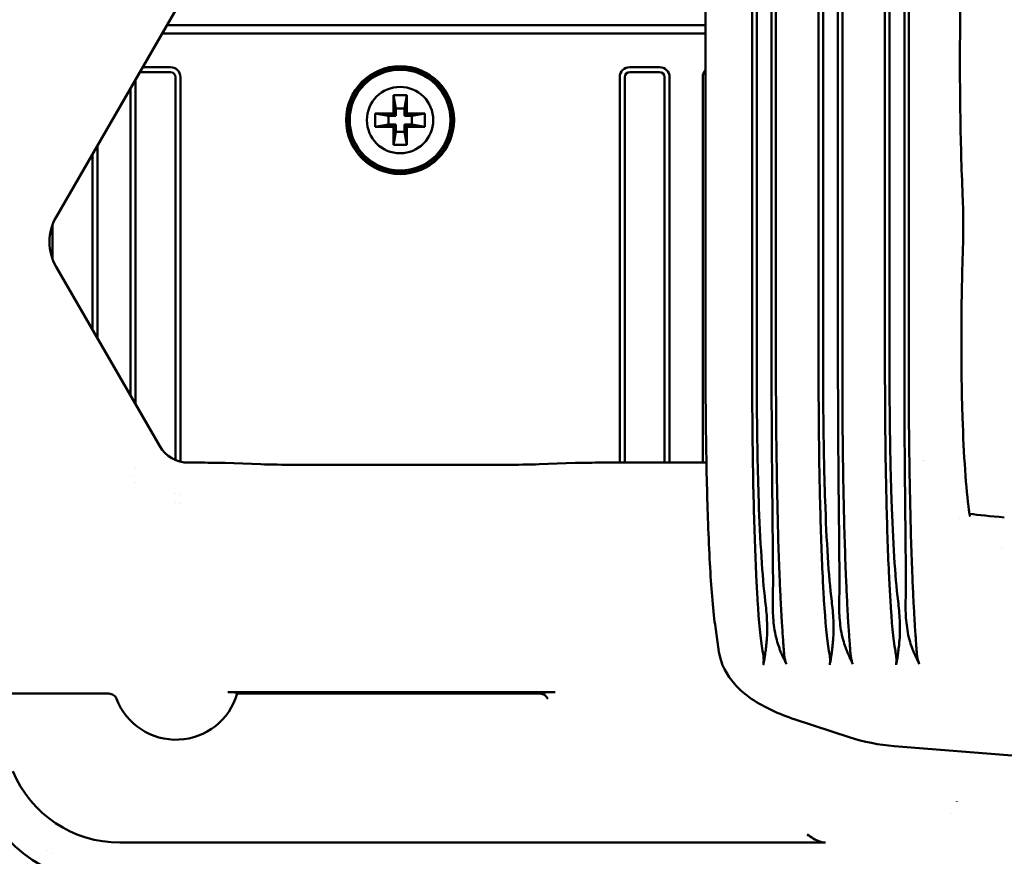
# Model space of a CAD drawing. Header units: millimetres. Extents: x 0 to 5104, y -184 to 1188.
# Tile 44 of 221: x 288 to 347, y 783 to 834. Entities that reach past the tile are written whole.
import ezdxf

# ---------------------------------------------------------------- set-up
doc = ezdxf.new("R2010")
doc.units = ezdxf.units.MM
doc.header["$LTSCALE"] = 2
doc.layers.add('Sichtbar (ISO)', color=7, linetype='Continuous', lineweight=50)

msp = doc.modelspace()

# ---------------------------------------------------------------- linework, layer by layer
at = {"layer": 'Sichtbar (ISO)'}
for p, q in [((329.385, 812.456), (329.385, 906.603)), ((332.195, 812.456), (332.195, 906.603)), ((332.469, 812.456), (332.469, 906.603)), ((333.363, 812.456), (333.363, 906.603)), ((333.626, 906.603), (333.626, 812.456)), ((336.195, 812.456), (336.195, 906.603)), ((336.469, 812.456), (336.469, 906.603)), ((337.363, 812.456), (337.363, 906.603)), ((337.626, 906.603), (337.626, 812.456)), ((340.195, 812.456), (340.195, 906.603)), ((340.469, 812.456), (340.469, 906.603)), ((341.363, 812.456), (341.363, 906.603)), ((341.626, 906.603), (341.626, 812.456)), ((299.93, 838.441), (290.259, 821.691)), ((296.928, 833.241), (329.385, 833.241)), ((296.639, 832.741), (329.385, 832.741)), ((295.472, 830.719), (297.145, 830.719)), ((326.615, 830.719), (324.815, 830.719)), ((295.045, 810.404), (295.045, 829.98)), ((295.345, 830.419), (297.145, 830.419)), ((297.445, 807.05), (297.445, 830.119)), ((297.745, 806.949), (297.745, 830.119)), ((324.215, 806.89), (324.215, 830.119)), ((324.515, 806.89), (324.515, 830.119)), ((326.615, 830.419), (324.815, 830.419)), ((326.915, 806.89), (326.915, 830.119)), ((327.215, 806.89), (327.215, 830.119)), ((329.215, 830.119), (329.215, 806.89)), ((294.745, 810.924), (294.745, 829.46)), ((310.58, 829.03), (310.721, 828.23)), ((310.58, 829.03), (311.38, 829.03)), ((310.58, 827.93), (310.58, 829.03)), ((311.38, 829.03), (311.239, 828.23)), ((311.38, 829.03), (311.38, 827.93)), ((310.721, 828.23), (311.239, 828.23)), ((310.721, 827.789), (310.721, 828.23)), ((311.239, 828.23), (311.239, 827.789)), ((309.48, 827.93), (310.58, 827.93)), ((309.48, 827.93), (310.28, 827.789)), ((309.48, 827.13), (309.48, 827.93)), ((310.721, 827.789), (310.28, 827.789)), ((310.28, 827.789), (310.28, 827.271)), ((310.721, 827.789), (310.58, 827.93)), ((311.38, 827.93), (311.239, 827.789)), ((311.68, 827.789), (311.239, 827.789)), ((311.38, 827.93), (312.48, 827.93)), ((312.48, 827.93), (311.68, 827.789)), ((311.68, 827.271), (311.68, 827.789)), ((312.48, 827.93), (312.48, 827.13)), ((309.48, 827.13), (310.28, 827.271)), ((310.58, 827.13), (309.48, 827.13)), ((310.28, 827.271), (310.721, 827.271)), ((310.58, 827.13), (310.721, 827.271)), ((310.58, 826.03), (310.58, 827.13)), ((310.721, 826.83), (310.721, 827.271)), ((311.239, 827.271), (311.239, 826.83)), ((311.239, 827.271), (311.68, 827.271)), ((311.239, 827.271), (311.38, 827.13)), ((311.38, 827.13), (311.38, 826.03)), ((312.48, 827.13), (311.38, 827.13)), ((312.48, 827.13), (311.68, 827.271)), ((310.58, 826.03), (310.721, 826.83)), ((311.239, 826.83), (310.721, 826.83)), ((311.38, 826.03), (311.239, 826.83)), ((292.745, 825.996), (292.745, 814.388)), ((311.38, 826.03), (310.58, 826.03)), ((292.445, 825.476), (292.445, 814.908)), ((290.045, 819.149), (290.045, 821.235)), ((290.259, 818.693), (296.497, 807.889)), ((298.228, 806.89), (299.018, 806.89)), ((300.432, 806.869), (302.598, 806.794)), ((319.355, 806.794), (321.521, 806.869)), ((322.935, 806.89), (329.438, 806.89)), ((295.045, 806.589), (295.045, 806.589)), ((304.719, 806.763), (317.234, 806.763)), ((294.745, 806.062), (294.745, 806.064)), ((295.045, 805.713), (295.045, 805.718)), ((297.445, 805.026), (297.445, 805.026)), ((297.445, 804.47), (297.445, 804.472)), ((297.745, 804.988), (297.745, 804.988)), ((297.745, 804.436), (297.745, 804.437)), ((344.679, 803.508), (344.679, 803.509)), ((347.215, 801.753), (347.215, 801.753)), ((330.193, 795.498), (329.958, 797.136)), ((286.454, 792.971), (293.436, 792.971)), ((300.599, 793.055), (320.329, 793.055)), ((319.26, 792.971), (301.166, 792.971)), ((334.779, 791.419), (338.027, 790.354)), ((340.757, 789.809), (348.353, 789.211)), ((344.515, 786.469), (344.515, 786.457)), ((344.215, 785.725), (344.215, 785.72)), ((336.617, 783.997), (294.105, 783.997)), ((289.745, 783.512), (289.745, 783.512)), ((290.045, 783.343), (290.045, 783.343))]:
    msp.add_line(p, q, dxfattribs=at)
for radius in [3.25, 3.159, 3.036, 2]:
    msp.add_circle((310.98, 827.53), radius, dxfattribs=at)
for centre, radius, start, end in [((297.145, 830.119), 0.6, 0, 90), ((324.815, 830.119), 0.6, 90, 180), ((326.615, 830.119), 0.6, 0, 90), ((329.815, 830.119), 0.6, 135.6941, 180), ((295.345, 830.119), 0.3, 90, 99.32037), ((297.145, 830.119), 0.3, 0, 90), ((324.815, 830.119), 0.3, 90, 180), ((326.615, 830.119), 0.3, 0, 90), ((297.48, 794.03), 3.835, 201.07601, 343.96927)]:
    msp.add_arc(centre, radius, start, end, dxfattribs=at)
for centre, major_axis, ratio, start_param, end_param in [((292.86, 820.192), (3.002, 0), 0.999188, 2.618346, 3.66484), ((298.229, 808.891), (1.001, 1.733), 0.999188, 2.618346, 3.66484), ((299.018, 806.82), (2, 0), 0.034921, 0.785398, 1.570796), ((304.719, 806.868), (-3, 0), 0.034921, 0.785398, 1.570796), ((317.234, 806.868), (-3, 0), 0.034921, 1.570796, 2.356194), ((322.935, 806.82), (2, 0), 0.034921, 1.570796, 2.356194), ((341.801, 808.891), (1.416, -1.416), 0.998783, 5.860771, 5.860789), ((343.302, 803.533), (1.98, 0.285), 0.852037, 6.282797, 6.283185), ((345.004, 801.831), (0.285, 1.98), 0.852037, 0, 0.000388), ((332.173, 795.783), (-1.98, -0.285), 0.938555, 0, 0.000061), ((-4926.228, 788.176), (5229.198, 0), 0.034899, 0.026277, 0.026647), ((319.26, 792.989), (0.53, 0), 0.035128, 4.712274, 4.963102), ((335.402, 793.319), (-0.623, -1.901), 0.650128, 6.283163, 6.283185), ((294.111, 791.001), (3.887, 5.829), 0.99912, 2.553816, 3.729369), ((293.815, 790.46), (-4.998, -7.494), 0.99912, 5.695409, 6.870962), ((336.635, 784.497), (-0.707, -0.025), 0.706891, 1.398423, 1.521436)]:
    msp.add_ellipse(centre, major_axis=major_axis, ratio=ratio, start_param=start_param, end_param=end_param, dxfattribs=at)
for points, knots in [([(344.874, 839.121), (344.801, 837.407), (344.75, 835.532), (344.702, 831.692), (344.705, 829.675), (344.764, 825.997), (344.814, 824.281), (344.884, 822.705)], [0, 0, 0, 0, 0.574677, 0.574677, 1.164167, 1.164167, 1.696624, 1.696624, 1.696624, 1.696624]), ([(344.884, 822.705), (344.899, 822.368), (344.909, 822), (344.917, 821.269), (344.915, 820.899), (344.905, 820.396), (344.901, 820.249), (344.896, 820.106)], [0, 0, 0, 0, 0.1118345, 0.1118345, 0.2203871, 0.2203871, 0.2659919, 0.2659919, 0.2659919, 0.2659919]), ([(344.896, 820.106), (344.84, 818.458), (344.807, 816.681), (344.797, 814.342), (344.797, 813.77), (344.799, 813.2)], [0, 0, 0, 0, 0.531435, 0.531435, 0.7026631, 0.7026631, 0.7026631, 0.7026631]), ([(344.799, 813.2), (344.804, 811.981), (344.827, 810.757), (344.903, 808.481), (344.957, 807.4), (345.088, 805.5), (345.169, 804.657), (345.263, 803.951), (345.272, 803.883), (345.282, 803.818)], [0, 0, 0, 0, 0.366246, 0.366246, 0.732406, 0.732406, 1.103512, 1.103512, 1.144595, 1.144595, 1.144595, 1.144595]), ([(329.958, 797.136), (329.89, 797.607), (329.831, 798.177), (329.682, 800.016), (329.6, 801.521), (329.483, 804.727), (329.442, 806.41), (329.396, 809.547), (329.385, 811.008), (329.385, 812.456)], [0, 0, 0, 0, 0.363261, 0.363261, 0.989468, 0.989468, 1.531117, 1.531117, 1.965669, 1.965669, 1.965669, 1.965669]), ([(332.822, 795.542), (332.692, 796.249), (332.601, 797.288), (332.491, 799.052), (332.465, 799.521), (332.409, 800.68), (332.38, 801.389), (332.302, 803.643), (332.26, 805.299), (332.207, 808.799), (332.195, 810.622), (332.195, 812.456)], [0, 0, 0, 0, 0.621634, 0.621634, 0.827749, 0.827749, 1.102384, 1.102384, 1.652377, 1.652377, 2.20207, 2.20207, 2.20207, 2.20207]), ([(332.984, 798.551), (332.888, 799.316), (332.813, 800.212), (332.684, 802.246), (332.63, 803.393), (332.547, 805.821), (332.517, 807.099), (332.478, 809.736), (332.469, 811.096), (332.469, 812.456)], [-1.629099, -1.629099, -1.629099, -1.629099, -1.229236, -1.229236, -0.814566, -0.814566, -0.408068, -0.408068, 0, 0, 0, 0]), ([(333.363, 812.456), (333.363, 811.094), (333.368, 809.732), (333.385, 807.096), (333.397, 805.822), (333.423, 803.14), (333.439, 801.774), (333.451, 799.832), (333.451, 799.151), (333.438, 798.551)], [-1.627655, -1.627655, -1.627655, -1.627655, -1.219403, -1.219403, -0.814286, -0.814286, -0.313586, -0.313586, 0, 0, 0, 0]), ([(333.626, 812.456), (333.626, 810.622), (333.64, 808.799), (333.69, 805.301), (333.724, 803.647), (333.792, 801.394), (333.818, 800.684), (333.865, 799.525), (333.886, 799.056), (333.916, 798.453), (333.924, 798.293), (333.947, 797.863), (333.962, 797.603), (334, 796.987), (334.022, 796.649), (334.055, 796.194), (334.065, 796.051), (334.08, 795.85), (334.085, 795.785), (334.092, 795.691), (334.094, 795.66), (334.097, 795.615), (334.098, 795.6), (334.1, 795.578), (334.1, 795.571), (334.101, 795.56), (334.101, 795.556), (334.102, 795.548), (334.102, 795.544), (334.103, 795.542)], [0, 0, 0, 0, 0.550236, 0.550236, 1.100136, 1.100136, 1.375158, 1.375158, 1.581259, 1.581259, 1.658418, 1.658418, 1.794037, 1.794037, 1.998235, 1.998235, 2.100375, 2.100375, 2.151384, 2.151384, 2.176827, 2.176827, 2.189521, 2.189521, 2.195859, 2.195859, 2.199025, 2.199025, 2.20296, 2.20296, 2.20296, 2.20296]), ([(336.822, 795.542), (336.692, 796.249), (336.601, 797.288), (336.491, 799.052), (336.465, 799.521), (336.409, 800.68), (336.38, 801.389), (336.302, 803.643), (336.26, 805.299), (336.207, 808.799), (336.195, 810.622), (336.195, 812.456)], [0, 0, 0, 0, 0.621634, 0.621634, 0.827749, 0.827749, 1.102384, 1.102384, 1.652377, 1.652377, 2.20207, 2.20207, 2.20207, 2.20207]), ([(336.984, 798.551), (336.888, 799.316), (336.813, 800.212), (336.684, 802.246), (336.63, 803.393), (336.547, 805.821), (336.517, 807.099), (336.478, 809.736), (336.469, 811.096), (336.469, 812.456)], [-1.629099, -1.629099, -1.629099, -1.629099, -1.229236, -1.229236, -0.814566, -0.814566, -0.408068, -0.408068, 0, 0, 0, 0]), ([(337.363, 812.456), (337.363, 811.094), (337.368, 809.732), (337.385, 807.096), (337.397, 805.822), (337.423, 803.14), (337.439, 801.774), (337.451, 799.832), (337.451, 799.151), (337.438, 798.551)], [-1.627655, -1.627655, -1.627655, -1.627655, -1.219403, -1.219403, -0.814286, -0.814286, -0.313586, -0.313586, 0, 0, 0, 0]), ([(337.626, 812.456), (337.626, 810.622), (337.64, 808.799), (337.69, 805.301), (337.724, 803.647), (337.792, 801.394), (337.818, 800.684), (337.865, 799.525), (337.886, 799.056), (337.916, 798.453), (337.924, 798.293), (337.947, 797.863), (337.962, 797.603), (338, 796.987), (338.022, 796.649), (338.055, 796.194), (338.065, 796.051), (338.08, 795.85), (338.085, 795.785), (338.092, 795.691), (338.094, 795.66), (338.097, 795.615), (338.098, 795.6), (338.1, 795.578), (338.1, 795.571), (338.101, 795.56), (338.101, 795.556), (338.102, 795.548), (338.102, 795.544), (338.103, 795.542)], [0, 0, 0, 0, 0.550236, 0.550236, 1.100136, 1.100136, 1.375158, 1.375158, 1.581259, 1.581259, 1.658418, 1.658418, 1.794037, 1.794037, 1.998235, 1.998235, 2.100375, 2.100375, 2.151384, 2.151384, 2.176827, 2.176827, 2.189521, 2.189521, 2.195859, 2.195859, 2.199025, 2.199025, 2.20296, 2.20296, 2.20296, 2.20296]), ([(340.822, 795.542), (340.692, 796.249), (340.601, 797.288), (340.491, 799.052), (340.465, 799.521), (340.409, 800.68), (340.38, 801.389), (340.302, 803.643), (340.26, 805.299), (340.207, 808.799), (340.195, 810.622), (340.195, 812.456)], [0, 0, 0, 0, 0.621634, 0.621634, 0.827749, 0.827749, 1.102384, 1.102384, 1.652377, 1.652377, 2.20207, 2.20207, 2.20207, 2.20207]), ([(340.984, 798.551), (340.888, 799.316), (340.813, 800.212), (340.684, 802.246), (340.63, 803.393), (340.547, 805.821), (340.517, 807.099), (340.478, 809.736), (340.469, 811.096), (340.469, 812.456)], [-1.629099, -1.629099, -1.629099, -1.629099, -1.229236, -1.229236, -0.814566, -0.814566, -0.408068, -0.408068, 0, 0, 0, 0]), ([(341.363, 812.456), (341.363, 811.094), (341.368, 809.732), (341.385, 807.096), (341.397, 805.822), (341.423, 803.14), (341.439, 801.774), (341.451, 799.832), (341.451, 799.151), (341.438, 798.551)], [-1.627655, -1.627655, -1.627655, -1.627655, -1.219403, -1.219403, -0.814286, -0.814286, -0.313586, -0.313586, 0, 0, 0, 0]), ([(341.626, 812.456), (341.626, 810.622), (341.64, 808.799), (341.69, 805.301), (341.724, 803.647), (341.792, 801.394), (341.818, 800.684), (341.865, 799.525), (341.886, 799.056), (341.916, 798.453), (341.924, 798.293), (341.947, 797.863), (341.962, 797.603), (342, 796.987), (342.022, 796.649), (342.055, 796.194), (342.065, 796.051), (342.08, 795.85), (342.085, 795.785), (342.092, 795.691), (342.094, 795.66), (342.097, 795.615), (342.098, 795.6), (342.1, 795.578), (342.1, 795.571), (342.101, 795.56), (342.101, 795.556), (342.102, 795.548), (342.102, 795.544), (342.103, 795.542)], [0, 0, 0, 0, 0.550236, 0.550236, 1.100136, 1.100136, 1.375158, 1.375158, 1.581259, 1.581259, 1.658418, 1.658418, 1.794037, 1.794037, 1.998235, 1.998235, 2.100375, 2.100375, 2.151384, 2.151384, 2.176827, 2.176827, 2.189521, 2.189521, 2.195859, 2.195859, 2.199025, 2.199025, 2.20296, 2.20296, 2.20296, 2.20296]), ([(332.984, 798.551), (333.032, 798.169), (333.068, 797.777), (333.104, 796.997), (333.104, 796.582), (333.069, 796.19)], [0.000001, 0.000001, 0.000001, 0.000001, 0.1992097, 0.1992097, 0.3974671, 0.3974671, 0.3974671, 0.3974671]), ([(333.438, 798.551), (333.429, 798.173), (333.437, 797.781), (333.505, 797.005), (333.566, 796.593), (333.674, 796.207)], [-0.3833885, -0.3833885, -0.3833885, -0.3833885, -0.1911779, -0.1911779, -0.000001, -0.000001, -0.000001, -0.000001]), ([(336.984, 798.551), (337.032, 798.169), (337.068, 797.777), (337.104, 796.997), (337.104, 796.582), (337.069, 796.19)], [0.000001, 0.000001, 0.000001, 0.000001, 0.1992097, 0.1992097, 0.3974671, 0.3974671, 0.3974671, 0.3974671]), ([(337.674, 796.207), (337.566, 796.593), (337.505, 797.005), (337.437, 797.781), (337.429, 798.173), (337.438, 798.551)], [0.000001, 0.000001, 0.000001, 0.000001, 0.1911779, 0.1911779, 0.3833885, 0.3833885, 0.3833885, 0.3833885]), ([(340.984, 798.551), (341.032, 798.169), (341.068, 797.777), (341.104, 796.997), (341.104, 796.582), (341.069, 796.19)], [0.000001, 0.000001, 0.000001, 0.000001, 0.1992097, 0.1992097, 0.3974671, 0.3974671, 0.3974671, 0.3974671]), ([(341.674, 796.207), (341.566, 796.593), (341.505, 797.005), (341.437, 797.781), (341.429, 798.173), (341.438, 798.551)], [0.000001, 0.000001, 0.000001, 0.000001, 0.1911779, 0.1911779, 0.3833885, 0.3833885, 0.3833885, 0.3833885]), ([(333.069, 796.19), (333.056, 796.049), (333.043, 795.915), (333.016, 795.659), (333.001, 795.537), (332.985, 795.424)], [-0.1379834, -0.1379834, -0.1379834, -0.1379834, -0.0691142, -0.0691142, 0, 0, 0, 0]), ([(333.966, 795.371), (333.966, 795.372), (333.963, 795.379), (333.96, 795.385), (333.958, 795.388), (333.954, 795.399), (333.95, 795.406), (333.941, 795.427), (333.934, 795.442), (333.915, 795.487), (333.902, 795.519), (333.862, 795.619), (333.836, 795.69), (333.763, 795.903), (333.718, 796.051), (333.674, 796.207)], [-0.1544976, -0.1544976, -0.1544976, -0.1544976, -0.1529329, -0.1529329, -0.1507673, -0.1507673, -0.1463638, -0.1463638, -0.1372902, -0.1372902, -0.1182364, -0.1182364, -0.0774549, -0.0774549, 0, 0, 0, 0]), ([(337.069, 796.19), (337.056, 796.049), (337.043, 795.915), (337.016, 795.659), (337.001, 795.537), (336.985, 795.424)], [-0.1379834, -0.1379834, -0.1379834, -0.1379834, -0.0691142, -0.0691142, 0, 0, 0, 0]), ([(337.966, 795.371), (337.966, 795.372), (337.963, 795.379), (337.96, 795.385), (337.958, 795.388), (337.954, 795.399), (337.95, 795.406), (337.941, 795.427), (337.934, 795.442), (337.915, 795.487), (337.902, 795.519), (337.862, 795.619), (337.836, 795.69), (337.763, 795.903), (337.718, 796.051), (337.674, 796.207)], [-0.1544976, -0.1544976, -0.1544976, -0.1544976, -0.1529329, -0.1529329, -0.1507673, -0.1507673, -0.1463638, -0.1463638, -0.1372902, -0.1372902, -0.1182364, -0.1182364, -0.0774549, -0.0774549, 0, 0, 0, 0]), ([(341.069, 796.19), (341.056, 796.049), (341.043, 795.915), (341.016, 795.659), (341.001, 795.537), (340.985, 795.424)], [-0.1379834, -0.1379834, -0.1379834, -0.1379834, -0.0691142, -0.0691142, 0, 0, 0, 0]), ([(341.966, 795.371), (341.966, 795.372), (341.963, 795.379), (341.96, 795.385), (341.958, 795.388), (341.954, 795.399), (341.95, 795.406), (341.941, 795.427), (341.934, 795.442), (341.915, 795.487), (341.902, 795.519), (341.862, 795.619), (341.836, 795.69), (341.763, 795.903), (341.718, 796.051), (341.674, 796.207)], [-0.1544976, -0.1544976, -0.1544976, -0.1544976, -0.1529329, -0.1529329, -0.1507673, -0.1507673, -0.1463638, -0.1463638, -0.1372902, -0.1372902, -0.1182364, -0.1182364, -0.0774549, -0.0774549, 0, 0, 0, 0]), ([(334.779, 791.419), (333.777, 791.747), (332.905, 792.15), (331.793, 792.912), (331.442, 793.209), (330.667, 794.081), (330.3, 794.755), (330.193, 795.498)], [0, 0, 0, 0, 0.3931541, 0.3931541, 0.6044596, 0.6044596, 0.9341546, 0.9341546, 0.9341546, 0.9341546]), ([(332.863, 794.698), (332.867, 794.729), (332.871, 794.76), (332.876, 794.791), (332.884, 794.856), (332.888, 794.921), (332.887, 794.986), (332.887, 795.051), (332.883, 795.116), (332.877, 795.181), (332.865, 795.302), (332.844, 795.422), (332.822, 795.542)], [0, 0, 0, 0, 0.1109094, 0.1109094, 0.1109094, 0.3418123, 0.3418123, 0.3418123, 0.5726565, 0.5726565, 0.5726565, 0.999764, 0.999764, 0.999764, 0.999764]), ([(334.103, 795.542), (334.108, 795.464), (334.115, 795.386), (334.123, 795.309), (334.133, 795.228), (334.145, 795.148), (334.161, 795.068), (334.177, 794.988), (334.198, 794.907), (334.225, 794.827), (334.234, 794.799), (334.244, 794.771), (334.253, 794.742)], [0, 0, 0, 0, 0.290929, 0.290929, 0.290929, 0.591948, 0.591948, 0.591948, 0.893358, 0.893358, 0.893358, 1, 1, 1, 1]), ([(336.863, 794.698), (336.867, 794.729), (336.871, 794.76), (336.876, 794.791), (336.884, 794.856), (336.888, 794.921), (336.887, 794.986), (336.887, 795.051), (336.883, 795.116), (336.877, 795.181), (336.865, 795.302), (336.844, 795.422), (336.822, 795.542)], [0, 0, 0, 0, 0.1109094, 0.1109094, 0.1109094, 0.3418123, 0.3418123, 0.3418123, 0.5726565, 0.5726565, 0.5726565, 0.999764, 0.999764, 0.999764, 0.999764]), ([(338.103, 795.542), (338.108, 795.464), (338.115, 795.386), (338.123, 795.309), (338.133, 795.228), (338.145, 795.148), (338.161, 795.068), (338.177, 794.988), (338.198, 794.907), (338.225, 794.827), (338.234, 794.799), (338.244, 794.771), (338.253, 794.742)], [0, 0, 0, 0, 0.290929, 0.290929, 0.290929, 0.591948, 0.591948, 0.591948, 0.893358, 0.893358, 0.893358, 1, 1, 1, 1]), ([(340.863, 794.698), (340.867, 794.729), (340.871, 794.76), (340.876, 794.791), (340.884, 794.856), (340.888, 794.921), (340.887, 794.986), (340.887, 795.051), (340.883, 795.116), (340.877, 795.181), (340.865, 795.302), (340.844, 795.422), (340.822, 795.542)], [0, 0, 0, 0, 0.1109094, 0.1109094, 0.1109094, 0.3418123, 0.3418123, 0.3418123, 0.5726565, 0.5726565, 0.5726565, 0.999764, 0.999764, 0.999764, 0.999764]), ([(342.103, 795.542), (342.108, 795.464), (342.115, 795.386), (342.123, 795.309), (342.133, 795.228), (342.145, 795.148), (342.161, 795.068), (342.177, 794.988), (342.198, 794.907), (342.225, 794.827), (342.234, 794.799), (342.244, 794.771), (342.253, 794.742)], [0, 0, 0, 0, 0.290929, 0.290929, 0.290929, 0.591948, 0.591948, 0.591948, 0.893358, 0.893358, 0.893358, 1, 1, 1, 1]), ([(332.985, 795.424), (332.974, 795.348), (332.965, 795.273), (332.946, 795.139), (332.937, 795.082), (332.914, 794.946), (332.898, 794.87), (332.878, 794.78), (332.873, 794.76), (332.867, 794.725), (332.865, 794.711), (332.863, 794.698)], [-0.1921608, -0.1921608, -0.1921608, -0.1921608, -0.1375952, -0.1375952, -0.0940899, -0.0940899, -0.0295077, -0.0295077, -0.012013, -0.012013, 0, 0, 0, 0]), ([(334.253, 794.742), (334.22, 794.841), (334.163, 794.95), (334.075, 795.137), (334.022, 795.254), (333.966, 795.371)], [0, 0, 0, 0, 0.0872809, 0.0872809, 0.2019531, 0.2019531, 0.2019531, 0.2019531]), ([(336.985, 795.424), (336.974, 795.348), (336.965, 795.273), (336.946, 795.139), (336.937, 795.082), (336.914, 794.946), (336.898, 794.87), (336.878, 794.78), (336.873, 794.76), (336.867, 794.725), (336.865, 794.711), (336.863, 794.698)], [-0.1921608, -0.1921608, -0.1921608, -0.1921608, -0.1375952, -0.1375952, -0.0940899, -0.0940899, -0.0295077, -0.0295077, -0.012013, -0.012013, 0, 0, 0, 0]), ([(338.253, 794.742), (338.22, 794.841), (338.163, 794.95), (338.075, 795.137), (338.022, 795.254), (337.966, 795.371)], [0, 0, 0, 0, 0.0872809, 0.0872809, 0.2019531, 0.2019531, 0.2019531, 0.2019531]), ([(340.985, 795.424), (340.974, 795.348), (340.965, 795.273), (340.946, 795.139), (340.937, 795.082), (340.914, 794.946), (340.898, 794.87), (340.878, 794.78), (340.873, 794.76), (340.867, 794.725), (340.865, 794.711), (340.863, 794.698)], [-0.1921608, -0.1921608, -0.1921608, -0.1921608, -0.1375952, -0.1375952, -0.0940899, -0.0940899, -0.0295077, -0.0295077, -0.012013, -0.012013, 0, 0, 0, 0]), ([(342.253, 794.742), (342.22, 794.841), (342.163, 794.95), (342.075, 795.137), (342.022, 795.254), (341.966, 795.371)], [0, 0, 0, 0, 0.0872809, 0.0872809, 0.2019531, 0.2019531, 0.2019531, 0.2019531]), ([(293.902, 792.651), (293.885, 792.696), (293.86, 792.739), (293.799, 792.819), (293.761, 792.854), (293.676, 792.912), (293.63, 792.934), (293.534, 792.963), (293.485, 792.971), (293.436, 792.971)], [0, 0, 0, 0, 0.01470802, 0.01470802, 0.03011288, 0.03011288, 0.04551749, 0.04551749, 0.06022576, 0.06022576, 0.06022576, 0.06022576]), ([(300.599, 793.055), (300.663, 793.055), (300.74, 793.055), (300.858, 793.053), (300.921, 793.052), (301.011, 793.049), (301.053, 793.046), (301.099, 793.043), (301.112, 793.04), (301.114, 793.038)], [-0.07540555, -0.07540555, -0.07540555, -0.07540555, -0.05600091, -0.05600091, -0.03719614, -0.03719614, -0.01847413, -0.01847413, -0.00171961, -0.00171961, -0.00171961, -0.00171961]), ([(319.391, 792.971), (319.449, 792.972), (319.504, 792.963), (319.611, 792.93), (319.661, 792.904), (319.745, 792.846), (319.779, 792.813), (319.836, 792.744), (319.859, 792.706), (319.877, 792.666), (319.878, 792.665), (319.878, 792.665)], [0, 0, 0, 0, 0.01789702, 0.01789702, 0.03848649, 0.03848649, 0.05743451, 0.05743451, 0.07632442, 0.07632442, 0.07668724, 0.07668724, 0.07668724, 0.07668724]), ([(320.329, 793.055), (320.261, 793.055), (320.193, 793.055), (320.031, 793.053), (319.94, 793.052), (319.715, 793.047), (319.598, 793.043), (319.486, 793.039), (319.482, 793.039), (319.474, 793.038)], [-0.08783353, -0.08783353, -0.08783353, -0.08783353, -0.06992235, -0.06992235, -0.04358043, -0.04358043, 0, 0, 0.00380087, 0.00380087, 0.00380087, 0.00380087]), ([(336.531, 784.001), (336.439, 784.009), (336.349, 784.029), (336.262, 784.057), (335.989, 784.146), (335.749, 784.313), (335.513, 784.48)], [0, 0, 0, 0, 0.240504, 0.240504, 0.240504, 1, 1, 1, 1])]:
    msp.add_open_spline(points, degree=3, knots=knots, dxfattribs=at)
for points in [[(345.282, 803.817), (345.297, 803.708), (345.319, 803.653), (345.319, 803.653)], [(345.283, 803.812), (345.284, 803.812), (345.286, 803.811), (345.288, 803.811)], [(345.288, 803.811), (345.832, 803.733), (346.554, 803.656), (347.384, 803.591)], [(340.757, 789.809), (339.837, 789.882), (338.919, 790.062), (338.027, 790.354)]]:
    msp.add_open_spline(points, degree=3, dxfattribs=at)

doc.saveas('drawing.dxf')
